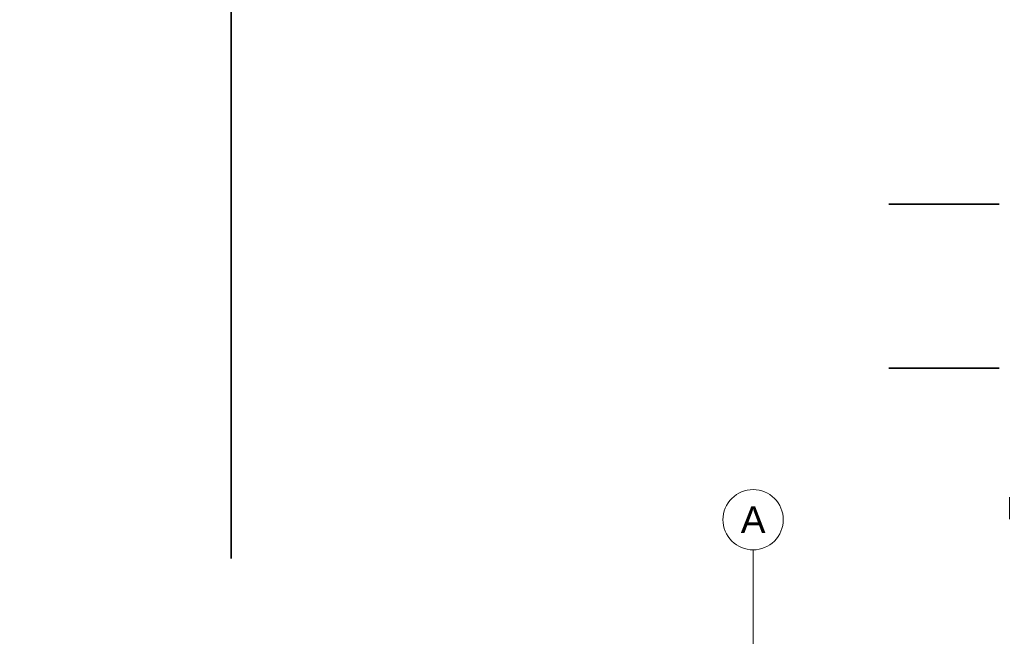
# Model space of a CAD drawing. Header units: metres. Extents: x -3716 to 31, y -1854 to 706.
# Tile 228 of 237: x -374 to -292, y 473 to 524. Entities that reach past the tile are written whole.
import ezdxf

# ---------------------------------------------------------------- set-up
doc = ezdxf.new("R2010")
doc.units = ezdxf.units.M
doc.header["$LTSCALE"] = 1.25
doc.header["$PDMODE"] = 1
doc.header["$PDSIZE"] = -2
doc.linetypes.add('Linienart-53', pattern=[5.291531, 3.175, -1.058062, 0.352704, -0.705764])
doc.layers.get('0').update_dxf_attribs({"lineweight": 25})
doc.layers.add('30 -35 Decken- 0 Decken', color=7, linetype='Continuous', lineweight=35, true_color=0x00ee00)
doc.layers.add('70 -76 Bemaßung- 2 Allgemein', color=7, linetype='Continuous', lineweight=5, true_color=0x6666cc)
doc.layers.add('70 -71 Achsen- 1 Gebäudeachsen', color=7, linetype='Linienart-53', lineweight=18)
doc.layers.add('Keine', color=7, linetype='Continuous', lineweight=9)
doc.styles.add('Arial', font='arial.ttf')
doc.dimstyles.new('k+k_klein', dxfattribs={"dimtxt": 1.258608, "dimasz": 1.3255, "dimexe": 1.25, "dimexo": 3.75, "dimgap": 0.125, "dimtad": 1, "dimdec": 3, "dimtxsty": 'Arial', "dimblk": 'VW_SLASH', "dimblk1": 'VW_SLASH', "dimblk2": 'VW_SLASH', "dimcen": 0, "dimdle": 0.625, "dimadec": 3, "dimazin": 0, "dimtfac": 0.75, "dimtdec": 3, "dimtix": 1, "dimtmove": 0, "dimatfit": 0, "dimldrblk": 'VW_FILLEDARROW', "dimfxlon": 1, "dimfrac": 2, "dimtolj": 1, "dimarcsym": 0})
doc.dimstyles.new('SIA_DIN1356', dxfattribs={"dimtxt": 1.258608, "dimasz": 2.80603, "dimexe": 2.5, "dimexo": 3.75, "dimgap": 0.625, "dimtad": 1, "dimdec": 3, "dimtxsty": 'Arial', "dimblk": 'VW_SLASH-1', "dimblk1": 'VW_SLASH-1', "dimblk2": 'VW_SLASH-1', "dimcen": 0, "dimdle": 2.5, "dimadec": 3, "dimazin": 0, "dimtfac": 1, "dimtdec": 3, "dimtix": 1, "dimtmove": 0, "dimatfit": 0, "dimldrblk": 'VW_FILLEDARROW-1', "dimfxl": 1, "dimfrac": 2, "dimtolj": 1, "dimarcsym": 0})

# ---------------------------------------------------------------- blocks, each defined once
blk = doc.blocks.new('VW_SLASH-1')
at = {"color": 0, "linetype": 'ByBlock', "lineweight": -2, "transparency": 16777216}
blk.add_line((0.8909, 0), (-1, 0), dxfattribs=at)
at = {"color": 0, "lineweight": 20, "transparency": 16777216, "flags": 128}
blk.add_lwpolyline([(0.5001, 0.5001), (-0.5001, -0.5001)], dxfattribs=at)
blk = doc.blocks.new('*D12')
at = {"layer": '30 -35 Decken- 0 Decken', "color": 0, "linetype": 'Continuous', "lineweight": -2}
for p, q in [((2.98, 13.249), (2.98, 16.0551)), ((2.98, 6.093), (2.98, 10.443)), ((6.404, 10.443), (5.48, 10.443)), ((1.212, 6.093), (0.48, 6.093)), ((2.98, 3.287), (2.98, 0.4809))]:
    blk.add_line(p, q, dxfattribs=at)
at = {"layer": 'Defpoints', "color": 0}
for p in [(2.654, 10.443), (2.98, 10.443), (4.962, 6.093)]:
    blk.add_point(p, dxfattribs=at)
at = {"layer": '30 -35 Decken- 0 Decken', "color": 0, "lineweight": -2, "xscale": 2.8060302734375, "yscale": 2.8060302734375, "zscale": 2.8060302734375}
for p, rotation in [((2.98, 10.443), 270), ((2.98, 6.093), 90.00000000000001)]:
    blk.add_blockref('VW_SLASH-1', p, dxfattribs=dict(at, rotation=rotation))
at = {"layer": '30 -35 Decken- 0 Decken', "color": 0, "lineweight": 9, "insert": (2.8945, 8.268), "char_height": 0.10069, "attachment_point": 5, "rotation": 90, "style": 'Arial'}
blk.add_mtext('\\A1;4,35', dxfattribs=at)
blk = doc.blocks.new('VW_FILLEDARROW-1')
at = {"linetype": 'Continuous', "lineweight": 0, "transparency": 16777216}
blk.add_hatch(color=0, dxfattribs=at).paths.add_polyline_path([(-1.4144, 0.379), (0, 0), (-1.4144, -0.379)])
at = {"color": 0, "lineweight": 5, "transparency": 16777216, "flags": 128}
blk.add_lwpolyline([(-1.4144, 0.379), (0, 0), (-1.4144, -0.379)], close=True, dxfattribs=at)
blk = doc.blocks.new('VW_SLASH')
at = {"color": 0, "linetype": 'ByBlock', "lineweight": -2, "transparency": 16777216}
blk.add_line((0.4715, 0), (-1, 0), dxfattribs=at)
at = {"color": 0, "lineweight": 5, "transparency": 16777216, "flags": 128}
blk.add_lwpolyline([(0.5004, 0.5004), (-0.5004, -0.5004)], dxfattribs=at)
blk = doc.blocks.new('*D832')
at = {"layer": '70 -76 Bemaßung- 2 Allgemein', "color": 0, "lineweight": -2}
for p, q in [((-26.376, 5.958), (-26.376, 4.15)), ((1.279, 4.003), (1.279, 4.15)), ((-0.0465, 2.9), (-25.0505, 2.9))]:
    blk.add_line(p, q, dxfattribs=at)
at = {"layer": 'Defpoints', "color": 0}
for p in [(-26.376, 2.9), (-26.376, 2.208), (1.279, 0.253)]:
    blk.add_point(p, dxfattribs=at)
at = {"layer": '70 -76 Bemaßung- 2 Allgemein', "color": 0, "lineweight": -2, "xscale": 1.32550048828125, "yscale": 1.32550048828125, "zscale": 1.32550048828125, "rotation": 180}
blk.add_blockref('VW_SLASH', (-26.376, 2.9), dxfattribs=at)
at = {"layer": '70 -76 Bemaßung- 2 Allgemein', "color": 0, "lineweight": -2, "xscale": 1.32550048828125, "yscale": 1.32550048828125, "zscale": 1.32550048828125}
blk.add_blockref('VW_SLASH', (1.279, 2.9), dxfattribs=at)
at = {"layer": '70 -76 Bemaßung- 2 Allgemein', "color": 0, "insert": (-12.5485, 2.9822), "char_height": 0.100689, "attachment_point": 5, "style": 'Arial'}
blk.add_mtext('\\A1;27,65\\S5^ ;', dxfattribs=at)
blk = doc.blocks.new('VW_FILLEDARROW')
at = {"linetype": 'Continuous', "lineweight": 0, "transparency": 16777216}
blk.add_hatch(color=0, dxfattribs=at).paths.add_polyline_path([(-2.8289, 0.758), (0, 0), (-2.8289, -0.758)])
at = {"color": 0, "lineweight": 5, "transparency": 16777216, "flags": 128}
blk.add_lwpolyline([(-2.8289, 0.758), (0, 0), (-2.8289, -0.758)], close=True, dxfattribs=at)
blk = doc.blocks.new('*D833')
at = {"layer": '70 -76 Bemaßung- 2 Allgemein', "color": 0, "lineweight": -2}
for p, q in [((2.079, 4.803), (2.079, 4.15)), ((1.279, 4.003), (1.279, 4.15)), ((-0.0465, 2.9), (-1.372, 2.9)), ((2.079, 2.9), (1.279, 2.9)), ((3.4045, 2.9), (4.73, 2.9))]:
    blk.add_line(p, q, dxfattribs=at)
at = {"layer": 'Defpoints', "color": 0}
for p in [(1.279, 2.9), (2.079, 1.053), (1.279, 0.253)]:
    blk.add_point(p, dxfattribs=at)
at = {"layer": '70 -76 Bemaßung- 2 Allgemein', "color": 0, "lineweight": -2, "xscale": 1.32550048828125, "yscale": 1.32550048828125, "zscale": 1.32550048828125}
blk.add_blockref('VW_SLASH', (1.279, 2.9), dxfattribs=at)
at = {"layer": '70 -76 Bemaßung- 2 Allgemein', "color": 0, "lineweight": -2, "xscale": 1.32550048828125, "yscale": 1.32550048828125, "zscale": 1.32550048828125, "rotation": 180}
blk.add_blockref('VW_SLASH', (2.079, 2.9), dxfattribs=at)
at = {"layer": '70 -76 Bemaßung- 2 Allgemein', "color": 0, "insert": (1.679, 2.9564), "char_height": 0.10069, "attachment_point": 5, "style": 'Arial'}
blk.add_mtext('\\A1;80', dxfattribs=at)
blk = doc.blocks.new('*D834')
at = {"layer": '70 -76 Bemaßung- 2 Allgemein', "color": 0, "lineweight": -2}
for p, q in [((3.234, 5.958), (3.234, 4.15)), ((2.079, 4.803), (2.079, 4.15)), ((0.7535, 2.9), (-0.572, 2.9)), ((3.234, 2.9), (2.079, 2.9)), ((4.5595, 2.9), (5.885, 2.9))]:
    blk.add_line(p, q, dxfattribs=at)
at = {"layer": 'Defpoints', "color": 0}
for p in [(2.079, 2.9), (3.234, 2.208), (2.079, 1.053)]:
    blk.add_point(p, dxfattribs=at)
at = {"layer": '70 -76 Bemaßung- 2 Allgemein', "color": 0, "lineweight": -2, "xscale": 1.32550048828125, "yscale": 1.32550048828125, "zscale": 1.32550048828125}
blk.add_blockref('VW_SLASH', (2.079, 2.9), dxfattribs=at)
at = {"layer": '70 -76 Bemaßung- 2 Allgemein', "color": 0, "lineweight": -2, "xscale": 1.32550048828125, "yscale": 1.32550048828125, "zscale": 1.32550048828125, "rotation": 180}
blk.add_blockref('VW_SLASH', (3.234, 2.9), dxfattribs=at)
at = {"layer": '70 -76 Bemaßung- 2 Allgemein', "color": 0, "insert": (2.6565, 2.9822), "char_height": 0.100689, "attachment_point": 5, "style": 'Arial'}
blk.add_mtext('\\A1;1,15\\S5^ ;', dxfattribs=at)
blk = doc.blocks.new('_Achsen (3D)')
at = {"color": 255, "transparency": 33554687}
blk.add_wipeout([(-0.421, 4.2), (-0.4014, 4.199), (-0.382, 4.1961), (-0.3629, 4.1913), (-0.3445, 4.1847), (-0.3267, 4.1763), (-0.3099, 4.1663), (-0.2941, 4.1546), (-0.2796, 4.1414), (-0.2664, 4.1268), (-0.2547, 4.1111), (-0.2446, 4.0942), (-0.2362, 4.0765), (-0.2296, 4.058), (-0.2248, 4.039), (-0.222, 4.0196), (-0.221, 4), (-0.222, 3.9804), (-0.2248, 3.9609), (-0.2296, 3.9419), (-0.2362, 3.9234), (-0.2446, 3.9057), (-0.2547, 3.8888), (-0.2664, 3.8731), (-0.2796, 3.8585), (-0.2941, 3.8454), (-0.3099, 3.8337), (-0.3267, 3.8236), (-0.3445, 3.8152), (-0.3629, 3.8086), (-0.382, 3.8038), (-0.4014, 3.8009), (-0.421, 3.8), (-0.4406, 3.8009), (-0.46, 3.8038), (-0.4791, 3.8086), (-0.4975, 3.8152), (-0.5153, 3.8236), (-0.5321, 3.8337), (-0.5479, 3.8454), (-0.5624, 3.8585), (-0.5756, 3.8731), (-0.5873, 3.8888), (-0.5974, 3.9057), (-0.6058, 3.9234), (-0.6124, 3.9419), (-0.6172, 3.9609), (-0.62, 3.9804), (-0.621, 4), (-0.62, 4.0196), (-0.6172, 4.039), (-0.6124, 4.058), (-0.6058, 4.0765), (-0.5974, 4.0942), (-0.5873, 4.1111), (-0.5756, 4.1268), (-0.5624, 4.1414), (-0.5479, 4.1546), (-0.5321, 4.1663), (-0.5153, 4.1763), (-0.4975, 4.1847), (-0.4791, 4.1913), (-0.46, 4.1961), (-0.4406, 4.199)], dxfattribs=at).dxf.layer = 'Keine'
at = {"layer": '70 -71 Achsen- 1 Gebäudeachsen', "transparency": 33554687}
blk.add_line((-0.421, 3.8), (-0.421, -46.172), dxfattribs=at)
at = {"layer": 'Keine', "transparency": 33554687, "flags": 128}
blk.add_lwpolyline([(-0.421, 4.2), (-0.4014, 4.199), (-0.382, 4.1961), (-0.3629, 4.1913), (-0.3445, 4.1847), (-0.3267, 4.1763), (-0.3099, 4.1663), (-0.2941, 4.1546), (-0.2796, 4.1414), (-0.2664, 4.1268), (-0.2547, 4.1111), (-0.2446, 4.0942), (-0.2362, 4.0765), (-0.2296, 4.058), (-0.2248, 4.039), (-0.222, 4.0196), (-0.221, 4), (-0.222, 3.9804), (-0.2248, 3.9609), (-0.2296, 3.9419), (-0.2362, 3.9234), (-0.2446, 3.9057), (-0.2547, 3.8888), (-0.2664, 3.8731), (-0.2796, 3.8585), (-0.2941, 3.8454), (-0.3099, 3.8337), (-0.3267, 3.8236), (-0.3445, 3.8152), (-0.3629, 3.8086), (-0.382, 3.8038), (-0.4014, 3.8009), (-0.421, 3.8), (-0.4406, 3.8009), (-0.46, 3.8038), (-0.4791, 3.8086), (-0.4975, 3.8152), (-0.5153, 3.8236), (-0.5321, 3.8337), (-0.5479, 3.8454), (-0.5624, 3.8585), (-0.5756, 3.8731), (-0.5873, 3.8888), (-0.5974, 3.9057), (-0.6058, 3.9234), (-0.6124, 3.9419), (-0.6172, 3.9609), (-0.62, 3.9804), (-0.621, 4), (-0.62, 4.0196), (-0.6172, 4.039), (-0.6124, 4.058), (-0.6058, 4.0765), (-0.5974, 4.0942), (-0.5873, 4.1111), (-0.5756, 4.1268), (-0.5624, 4.1414), (-0.5479, 4.1546), (-0.5321, 4.1663), (-0.5153, 4.1763), (-0.4975, 4.1847), (-0.4791, 4.1913), (-0.46, 4.1961), (-0.4406, 4.199)], close=True, dxfattribs=at)
at = {"layer": 'Keine', "transparency": 33554687, "insert": (-0.421, 4), "char_height": 0.1762, "attachment_point": 5, "line_spacing_factor": 0.970891, "style": 'Arial'}
blk.add_mtext('A', dxfattribs=at)
blk = doc.blocks.new('*D1549')
at = {"layer": '70 -76 Bemaßung- 2 Allgemein', "color": 0, "lineweight": -2}
for p, q in [((2.98, 13.549), (2.98, 16.3551)), ((0.4618, 10.743), (0.48, 10.743)), ((2.98, 10.443), (2.98, 10.743)), ((-0.496, 10.443), (0.48, 10.443)), ((2.98, 7.637), (2.98, 4.8309))]:
    blk.add_line(p, q, dxfattribs=at)
at = {"layer": 'Defpoints', "color": 0}
for p in [(2.98, 10.743), (4.2118, 10.743), (3.254, 10.443)]:
    blk.add_point(p, dxfattribs=at)
at = {"layer": '70 -76 Bemaßung- 2 Allgemein', "color": 0, "lineweight": -2, "xscale": 2.8060302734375, "yscale": 2.8060302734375, "zscale": 2.8060302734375}
for p, rotation in [((2.98, 10.743), 270), ((2.98, 10.443), 90)]:
    blk.add_blockref('VW_SLASH-1', p, dxfattribs=dict(at, rotation=rotation))
at = {"layer": '70 -76 Bemaßung- 2 Allgemein', "color": 0, "insert": (2.8786, 10.593), "char_height": 0.10069, "attachment_point": 5, "rotation": 90, "style": 'Arial'}
blk.add_mtext('\\A1;30', dxfattribs=at)
blk = doc.blocks.new('*D1551')
at = {"layer": '30 -35 Decken- 0 Decken', "color": 0, "linetype": 'Continuous', "lineweight": -2}
for p, q in [((-3.8842, 16.099), (-3.8842, 18.9051)), ((-7.1635, 13.293), (-6.3842, 13.293)), ((-3.8842, 12.138), (-3.8842, 13.293)), ((-6.0085, 12.138), (-6.3842, 12.138)), ((-3.8842, 9.332), (-3.8842, 6.5259))]:
    blk.add_line(p, q, dxfattribs=at)
at = {"layer": 'Defpoints', "color": 0}
for p in [(-3.8842, 13.293), (-3.4135, 13.293), (-2.2585, 12.138)]:
    blk.add_point(p, dxfattribs=at)
at = {"layer": '30 -35 Decken- 0 Decken', "color": 0, "lineweight": -2, "xscale": 2.8060302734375, "yscale": 2.8060302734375, "zscale": 2.8060302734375}
for p, rotation in [((-3.8842, 13.293), 270), ((-3.8842, 12.138), 90)]:
    blk.add_blockref('VW_SLASH-1', p, dxfattribs=dict(at, rotation=rotation))
at = {"layer": '30 -35 Decken- 0 Decken', "color": 0, "lineweight": 9, "insert": (-4.0114, 12.7155), "char_height": 0.100689, "attachment_point": 5, "rotation": 90, "style": 'Arial'}
blk.add_mtext('\\A1;1,15\\S5^ ;', dxfattribs=at)
blk = doc.blocks.new('*D1552')
at = {"layer": '30 -35 Decken- 0 Decken', "color": 0, "linetype": 'Continuous', "lineweight": -2}
for p, q in [((-3.8842, 14.944), (-3.8842, 17.7501)), ((-6.0085, 12.138), (-6.3842, 12.138)), ((-3.8842, 10.443), (-3.8842, 12.138)), ((-1.096, 10.443), (-6.3842, 10.443)), ((-3.8842, 7.637), (-3.8842, 4.8309))]:
    blk.add_line(p, q, dxfattribs=at)
at = {"layer": 'Defpoints', "color": 0}
for p in [(-3.8842, 12.138), (-2.2585, 12.138), (2.654, 10.443)]:
    blk.add_point(p, dxfattribs=at)
at = {"layer": '30 -35 Decken- 0 Decken', "color": 0, "lineweight": -2, "xscale": 2.8060302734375, "yscale": 2.8060302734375, "zscale": 2.8060302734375}
for p, rotation in [((-3.8842, 12.138), 270), ((-3.8842, 10.443), 90)]:
    blk.add_blockref('VW_SLASH-1', p, dxfattribs=dict(at, rotation=rotation))
at = {"layer": '30 -35 Decken- 0 Decken', "color": 0, "lineweight": 9, "insert": (-4.0114, 11.2905), "char_height": 0.100689, "attachment_point": 5, "rotation": 90, "style": 'Arial'}
blk.add_mtext('\\A1;1,69\\S5^ ;', dxfattribs=at)
blk = doc.blocks.new('*D1557')
at = {"layer": '30 -35 Decken- 0 Decken', "color": 0, "linetype": 'Continuous', "lineweight": -2}
for p, q in [((2.98, 13.249), (2.98, 16.0551)), ((2.98, 6.093), (2.98, 10.443)), ((6.404, 10.443), (5.48, 10.443)), ((1.212, 6.093), (0.48, 6.093)), ((2.98, 3.287), (2.98, 0.4809))]:
    blk.add_line(p, q, dxfattribs=at)
at = {"layer": 'Defpoints', "color": 0}
for p in [(2.654, 10.443), (2.98, 10.443), (4.962, 6.093)]:
    blk.add_point(p, dxfattribs=at)
at = {"layer": '30 -35 Decken- 0 Decken', "color": 0, "lineweight": -2, "xscale": 2.8060302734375, "yscale": 2.8060302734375, "zscale": 2.8060302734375}
for p, rotation in [((2.98, 10.443), 270), ((2.98, 6.093), 90.00000000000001)]:
    blk.add_blockref('VW_SLASH-1', p, dxfattribs=dict(at, rotation=rotation))
at = {"layer": '30 -35 Decken- 0 Decken', "color": 0, "lineweight": 9, "insert": (2.8945, 8.268), "char_height": 0.10069, "attachment_point": 5, "rotation": 90, "style": 'Arial'}
blk.add_mtext('\\A1;4,35', dxfattribs=at)
blk = doc.blocks.new('Gruppe-7')
at = {"layer": '30 -35 Decken- 0 Decken', "color": 7, "linetype": 'Continuous', "lineweight": 9}
dim = blk.add_linear_dim(base=(2.98, 10.443), p1=(4.96200004, 6.093), p2=(2.65400004, 10.443), angle=270, text='4,35', dimstyle='SIA_DIN1356', override={"dimtxt": 0.100689, "dimgap": 0.025, "dimdec": 8, "dimpost": '<>', "dimtxsty": 'Arial', "dimtmove": 2}, dxfattribs=at)
dim.commit()
dim.dimension.update_dxf_attribs({"geometry": '*D12', "text_midpoint": (2.89453646, 8.268)})
blk = doc.blocks.new('Gruppe-519')
at = {"layer": '70 -76 Bemaßung- 2 Allgemein'}
for base, p1, p2, text, picture, middle in [((-26.376, 2.89996), (1.279, 0.25296), (-26.376, 2.20796), '27,65\\S5^ ;', '*D832', (-12.5485, 2.98215)), ((2.079, 2.89996), (3.234, 2.20796), (2.079, 1.05296), '1,15\\S5^ ;', '*D834', (2.6565, 2.98215)), ((1.279, 2.89996), (2.079, 1.05296), (1.279, 0.25296), '80', '*D833', (1.679, 2.95636))]:
    dim = blk.add_linear_dim(base=base, p1=p1, p2=p2, text=text, dimstyle='k+k_klein', override={"dimtxt": 0.100689, "dimgap": 0.005, "dimdec": 4, "dimpost": '<>', "dimtxsty": 'Arial', "dimtmove": 2}, dxfattribs=at)
    dim.commit()
    dim.dimension.update_dxf_attribs({"geometry": picture, "text_midpoint": middle})
blk = doc.blocks.new('_Feinplanum 2D (2D)')
at = {"layer": '30 -35 Decken- 0 Decken', "color": 7}
blk.add_blockref('Gruppe-7', (0, 0), dxfattribs=at)
at = {"layer": '70 -76 Bemaßung- 2 Allgemein'}
blk.add_blockref('Gruppe-519', (0, 0), dxfattribs=at)
blk = doc.blocks.new('Gruppe-1125')
at = {"layer": '70 -76 Bemaßung- 2 Allgemein', "color": 7}
dim = blk.add_linear_dim(base=(2.98, 10.743), p1=(3.254, 10.443), p2=(4.2118, 10.743), angle=270, text='30', dimstyle='SIA_DIN1356', override={"dimtxt": 0.100689, "dimgap": 0.05, "dimpost": '<>', "dimtxsty": 'Arial', "dimtmove": 2}, dxfattribs=at)
dim.commit()
dim.dimension.update_dxf_attribs({"geometry": '*D1549', "text_midpoint": (2.8786, 10.593)})
blk = doc.blocks.new('Gruppe-1126')
at = {"layer": '30 -35 Decken- 0 Decken', "color": 7, "linetype": 'Continuous', "lineweight": 9}
for base, p1, p2, text, picture, middle in [((-3.88417948, 13.293), (-2.25849996, 12.138), (-3.41349996, 13.293), '1,15\\S5^ ;', '*D1551', (-4.01137412, 12.7155)), ((-3.88417948, 12.138), (2.65400004, 10.443), (-2.25849996, 12.138), '1,69\\S5^ ;', '*D1552', (-4.01137412, 11.2905))]:
    dim = blk.add_linear_dim(base=base, p1=p1, p2=p2, angle=270, text=text, dimstyle='SIA_DIN1356', override={"dimtxt": 0.100689, "dimgap": 0.05, "dimdec": 8, "dimpost": '<>', "dimtxsty": 'Arial', "dimtmove": 2}, dxfattribs=at)
    dim.commit()
    dim.dimension.update_dxf_attribs({"geometry": picture, "text_midpoint": middle})
blk = doc.blocks.new('Gruppe-1131')
at = {"layer": '30 -35 Decken- 0 Decken', "color": 7}
blk.add_blockref('Gruppe-1126', (0, 0), dxfattribs=at)
at = {"layer": '70 -76 Bemaßung- 2 Allgemein', "color": 7}
blk.add_blockref('Gruppe-1125', (0, 0), dxfattribs=at)
at = {"layer": '30 -35 Decken- 0 Decken', "color": 7, "linetype": 'Continuous', "lineweight": 9}
dim = blk.add_linear_dim(base=(2.98, 10.443), p1=(4.96200004, 6.093), p2=(2.65400004, 10.443), angle=270, text='4,35', dimstyle='SIA_DIN1356', override={"dimtxt": 0.100689, "dimgap": 0.025, "dimdec": 8, "dimpost": '<>', "dimtxsty": 'Arial', "dimtmove": 2}, dxfattribs=at)
dim.commit()
dim.dimension.update_dxf_attribs({"geometry": '*D1557', "text_midpoint": (2.89453646, 8.268)})
blk = doc.blocks.new('_Feinplanum 2D-7 (3D)')
at = {"layer": '30 -35 Decken- 0 Decken', "color": 7}
blk.add_blockref('Gruppe-1131', (0, 0), dxfattribs=at)

msp = doc.modelspace()

# ---------------------------------------------------------------- block references
at = {"layer": 'Keine', "color": 1, "xscale": 12.5, "yscale": 12.5, "zscale": 12.5}
msp.add_blockref('_Feinplanum 2D (2D)', (-307.659, 432.49), dxfattribs=at)

# ---------------------------------------------------------------- next in the draw order: block references
msp.add_blockref('_Achsen (3D)', (-307.659, 432.49), dxfattribs=at)

# ---------------------------------------------------------------- next in the draw order: block references
msp.add_blockref('_Feinplanum 2D-7 (3D)', (-307.659, 418.885), dxfattribs=at)

doc.saveas('drawing.dxf')
